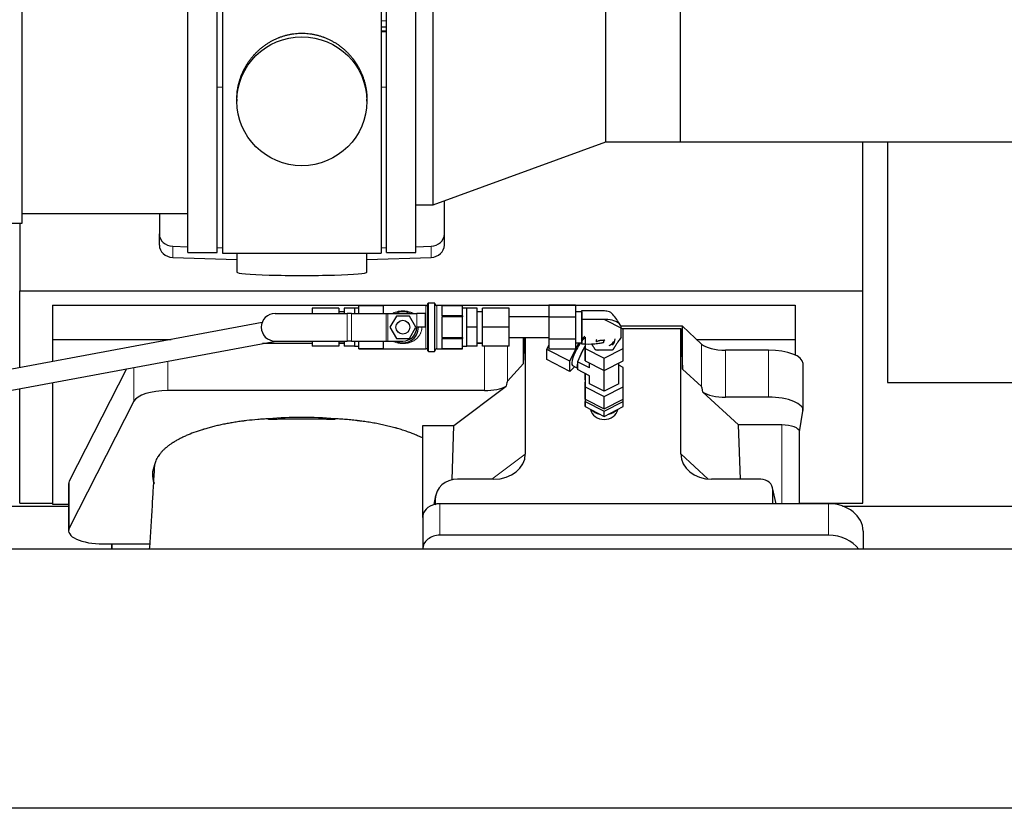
# Model space of a CAD drawing. Header units: inches. Extents: x 0 to 29700, y -16 to 21000.
# Tile 74 of 256: x 5998 to 6568, y 10035 to 10491. Entities that reach past the tile are written whole.
import ezdxf

# ---------------------------------------------------------------- set-up
doc = ezdxf.new("R2010")
doc.units = ezdxf.units.IN
doc.layers.add('1', color=7, linetype='Continuous', true_color=0xffffff)

msp = doc.modelspace()

# ---------------------------------------------------------------- linework, layer by layer
at = {"layer": '1', "color": 2, "linetype": 'Continuous', "lineweight": 25}
for p, q in [((6094.901, 10356.599), (6094.901, 10560.599)), ((6111.901, 10356.599), (6111.901, 10560.599)), ((6114.901, 10561.029), (6114.901, 10356.169)), ((6206.901, 10561.029), (6206.901, 10356.169)), ((6209.901, 10356.595), (6209.901, 10560.595)), ((6226.901, 10356.595), (6226.901, 10560.595)), ((5998.901, 10373.449), (5998.901, 10543.749)), ((6236.901, 10384.198), (6236.901, 10532.992)), ((6336.901, 10420.595), (6336.901, 10496.595)), ((6379.851, 10496.582), (6379.851, 10420.607)), ((6379.901, 10496.631), (6379.901, 10420.559)), ((6209.904, 10486.99), (6206.902, 10486.99)), ((6206.903, 10484.486), (6209.904, 10484.486)), ((6114.902, 10452.203), (6111.902, 10452.11)), ((6209.9, 10452.11), (6206.901, 10452.203)), ((6123.262, 10445.249), (6123.262, 10444.111)), ((6198.541, 10444.111), (6198.541, 10445.248)), ((6236.901, 10384.198), (6336.901, 10420.595)), ((6336.901, 10420.595), (6379.864, 10420.595)), ((6379.901, 10420.559), (6674.901, 10420.559)), ((6485.561, 10334.246), (6485.561, 10420.563)), ((6499.901, 10420.561), (6499.901, 10281.172)), ((6243.401, 10367.239), (6243.401, 10386.564)), ((6226.901, 10384.198), (6236.901, 10384.198)), ((5998.901, 10379.099), (6094.901, 10379.099)), ((6078.401, 10379.1), (6078.401, 10367.239)), ((5980.401, 10373.449), (5998.901, 10373.449)), ((5997.561, 10373.452), (5997.561, 10334.246)), ((6078.401, 10360.774), (6078.401, 10367.239)), ((6243.401, 10360.774), (6243.401, 10367.239)), ((6086.122, 10360.147), (6094.902, 10359.875)), ((6111.902, 10359.348), (6114.902, 10359.255)), ((6206.901, 10359.255), (6209.9, 10359.348)), ((6226.901, 10359.875), (6235.681, 10360.147)), ((6086.122, 10353.682), (6123.238, 10352.533)), ((6094.901, 10356.599), (6111.901, 10356.599)), ((6114.901, 10356.169), (6162.424, 10356.169)), ((6123.237, 10356.169), (6123.237, 10345.106)), ((6162.424, 10356.169), (6206.901, 10356.169)), ((6198.564, 10352.533), (6235.681, 10353.682)), ((6198.565, 10345.106), (6198.565, 10356.169)), ((6209.901, 10356.595), (6226.901, 10356.595)), ((5997.561, 10289.781), (5997.561, 10334.246)), ((5997.561, 10334.246), (6485.561, 10334.246)), ((6485.561, 10211.421), (6485.561, 10334.246)), ((6016.561, 10325.934), (6016.561, 10306.132)), ((6016.561, 10325.934), (6233.369, 10325.934)), ((6166.901, 10324.229), (6166.901, 10321.229)), ((6182.401, 10324.229), (6166.901, 10324.229)), ((6182.401, 10324.229), (6182.401, 10321.229)), ((6185.401, 10324.229), (6185.401, 10321.229)), ((6191.301, 10324.229), (6185.401, 10324.229)), ((6193.901, 10324.229), (6191.301, 10324.229)), ((6191.301, 10324.229), (6191.301, 10321.229)), ((6193.901, 10325.729), (6193.901, 10325.724)), ((6232.701, 10325.729), (6193.901, 10325.729)), ((6193.901, 10325.724), (6207.901, 10325.724)), ((6193.901, 10322.755), (6193.901, 10325.724)), ((6193.901, 10321.229), (6193.901, 10322.755)), ((6207.901, 10325.724), (6207.901, 10321.229)), ((6233.901, 10313.229), (6233.901, 10326.929)), ((6237.601, 10327.229), (6234.201, 10327.229)), ((6237.901, 10313.229), (6237.901, 10326.929)), ((6238.428, 10325.934), (6446.561, 10325.934)), ((6253.901, 10325.729), (6239.101, 10325.729)), ((6241.901, 10325.724), (6241.901, 10319.787)), ((6241.901, 10325.724), (6253.901, 10325.724)), ((6253.901, 10325.729), (6253.901, 10325.724)), ((6253.901, 10322.755), (6253.901, 10325.724)), ((6256.501, 10324.229), (6253.901, 10324.229)), ((6253.901, 10319.787), (6253.901, 10322.755)), ((6262.401, 10324.229), (6256.501, 10324.229)), ((6256.501, 10318.729), (6256.501, 10324.229)), ((6262.401, 10313.229), (6262.401, 10324.229)), ((6265.401, 10313.229), (6265.401, 10324.229)), ((6280.901, 10324.229), (6265.401, 10324.229)), ((6280.901, 10313.229), (6280.901, 10324.229)), ((6303.901, 10325.919), (6303.901, 10319.094)), ((6319.401, 10325.919), (6303.901, 10325.919)), ((6319.401, 10325.919), (6319.401, 10319.094)), ((6446.561, 10325.934), (6446.561, 10306.132)), ((6145.401, 10321.229), (6187.215, 10321.229)), ((6185.401, 10322.229), (6182.401, 10322.229)), ((6189.715, 10321.229), (6187.215, 10321.229)), ((6189.715, 10321.229), (6209.741, 10321.229)), ((6209.741, 10321.229), (6210.741, 10321.229)), ((6210.741, 10321.229), (6227.401, 10321.229)), ((6215.649, 10319.729), (6211.896, 10313.229)), ((6223.154, 10319.729), (6215.649, 10319.729)), ((6226.907, 10313.229), (6223.154, 10319.729)), ((6232.401, 10321.229), (6227.401, 10321.229)), ((6232.401, 10313.229), (6232.401, 10321.229)), ((6253.901, 10319.787), (6241.901, 10319.787)), ((6241.901, 10319.166), (6241.901, 10307.292)), ((6253.901, 10319.166), (6241.901, 10319.166)), ((6253.901, 10319.787), (6253.901, 10319.166)), ((6253.901, 10313.229), (6253.901, 10319.166)), ((6256.501, 10313.229), (6256.501, 10318.729)), ((6265.401, 10322.229), (6262.401, 10322.229)), ((6303.901, 10319.229), (6280.901, 10319.229)), ((6303.901, 10319.094), (6303.901, 10306.404)), ((6319.401, 10319.094), (6303.901, 10319.094)), ((6322.901, 10322.229), (6319.401, 10322.229)), ((6319.401, 10319.094), (6319.401, 10306.404)), ((6322.901, 10322.229), (6322.901, 10313.229)), ((6346.898, 10312.172), (6335.895, 10317.8)), ((6137.871, 10315.937), (5843.672, 10261.094)), ((6211.896, 10313.229), (6215.649, 10306.729)), ((6223.154, 10306.729), (6226.907, 10313.229)), ((6232.401, 10313.229), (6227.401, 10313.229)), ((6233.901, 10299.529), (6233.901, 10313.229)), ((6237.901, 10299.529), (6237.901, 10313.229)), ((6253.901, 10307.292), (6253.901, 10313.229)), ((6256.501, 10307.729), (6256.501, 10313.229)), ((6262.401, 10313.229), (6256.501, 10313.229)), ((6262.401, 10302.229), (6262.401, 10313.229)), ((6265.401, 10302.229), (6265.401, 10313.229)), ((6280.901, 10313.229), (6265.401, 10313.229)), ((6280.901, 10302.229), (6280.901, 10313.229)), ((6322.901, 10313.229), (6322.901, 10304.229)), ((6381.228, 10313.761), (6345.423, 10313.761)), ((6346.339, 10312.458), (6380.308, 10312.458)), ((6346.905, 10300.906), (6346.898, 10312.172)), ((6380.308, 10312.458), (6381.228, 10288.999)), ((6380.308, 10239.864), (6380.308, 10312.458)), ((6381.228, 10288.999), (6381.228, 10313.761)), ((6392.338, 10303.496), (6381.228, 10313.761)), ((6016.561, 10306.132), (6085.274, 10306.132)), ((6016.561, 10306.132), (6016.561, 10293.323)), ((6215.649, 10306.729), (6223.154, 10306.729)), ((6241.901, 10307.292), (6253.901, 10307.292)), ((6241.901, 10306.671), (6241.901, 10300.734)), ((6241.901, 10306.671), (6253.901, 10306.671)), ((6253.901, 10307.292), (6253.901, 10306.671)), ((6253.901, 10303.703), (6253.901, 10306.671)), ((6256.501, 10302.229), (6256.501, 10307.729)), ((6280.901, 10307.229), (6303.901, 10307.229)), ((6289.292, 10292.136), (6289.292, 10307.229)), ((6289.292, 10292.136), (6290.02, 10307.229)), ((6290.272, 10307.229), (6290.272, 10239.769)), ((6303.901, 10306.404), (6303.901, 10300.539)), ((6319.401, 10306.404), (6303.901, 10306.404)), ((6319.401, 10306.404), (6319.401, 10300.539)), ((6322.901, 10306.234), (6324.628, 10307.968)), ((6324.901, 10307.42), (6324.903, 10303.71)), ((6389.479, 10306.132), (6446.561, 10306.132)), ((6446.561, 10306.132), (6446.561, 10297.12)), ((5845.871, 10249.298), (6145.908, 10305.229)), ((6166.904, 10303.783), (6138.152, 10303.783)), ((6145.401, 10305.229), (6187.215, 10305.229)), ((6166.901, 10305.229), (6166.901, 10302.229)), ((6182.401, 10302.229), (6166.901, 10302.229)), ((6185.4, 10303.783), (6182.4, 10303.783)), ((6182.401, 10305.229), (6182.401, 10302.229)), ((6182.401, 10304.229), (6185.401, 10304.229)), ((6185.401, 10305.229), (6185.401, 10302.229)), ((6191.301, 10302.229), (6185.401, 10302.229)), ((6189.715, 10305.229), (6187.215, 10305.229)), ((6189.715, 10305.229), (6209.741, 10305.229)), ((6191.301, 10305.229), (6191.301, 10302.229)), ((6191.301, 10302.229), (6193.901, 10302.229)), ((6193.901, 10303.703), (6193.901, 10305.229)), ((6193.901, 10300.734), (6193.901, 10303.703)), ((6207.901, 10300.734), (6193.901, 10300.734)), ((6193.901, 10300.734), (6193.901, 10300.729)), ((6193.901, 10300.729), (6232.701, 10300.729)), ((6207.901, 10305.229), (6207.901, 10300.734)), ((6209.741, 10305.229), (6210.741, 10305.229)), ((6210.741, 10305.229), (6219.401, 10305.229)), ((6239.101, 10300.729), (6253.901, 10300.729)), ((6253.901, 10300.734), (6241.901, 10300.734)), ((6253.901, 10300.734), (6253.901, 10303.703)), ((6253.901, 10302.229), (6256.501, 10302.229)), ((6253.901, 10300.734), (6253.901, 10300.729)), ((6262.401, 10302.229), (6256.501, 10302.229)), ((6265.399, 10303.783), (6262.399, 10303.783)), ((6262.401, 10304.229), (6265.401, 10304.229)), ((6280.901, 10302.229), (6265.401, 10302.229)), ((6302.685, 10300.417), (6303.901, 10302.937)), ((6302.685, 10294.552), (6302.685, 10300.417)), ((6316.113, 10293.549), (6302.685, 10300.417)), ((6319.401, 10300.539), (6303.901, 10300.539)), ((6316.113, 10293.549), (6321.267, 10304.229)), ((6319.401, 10304.229), (6322.901, 10304.229)), ((6323.796, 10300.303), (6321.237, 10295)), ((6324.64, 10302.05), (6323.796, 10300.303)), ((6324.9, 10302.311), (6324.64, 10302.05)), ((6324.9, 10301.917), (6324.64, 10302.05)), ((6324.898, 10305.005), (6324.899, 10303.688)), ((6324.899, 10303.564), (6324.905, 10293.738)), ((6324.903, 10303.646), (6324.905, 10300.895)), ((6324.905, 10300.895), (6335.908, 10295.267)), ((6324.905, 10293.738), (6324.905, 10300.895)), ((6335.908, 10295.267), (6346.905, 10300.906)), ((6346.905, 10293.748), (6346.905, 10300.906)), ((6431.03, 10299.952), (6406.196, 10299.952)), ((6234.201, 10299.229), (6237.601, 10299.229)), ((6316.113, 10287.684), (6302.685, 10294.552)), ((6321.237, 10295), (6320.393, 10293.253)), ((6335.908, 10288.11), (6335.908, 10295.267)), ((6059.307, 10289.084), (6026.246, 10224.105)), ((6279.974, 10281.991), (6289.292, 10292.136)), ((6316.113, 10287.684), (6316.113, 10293.549)), ((6318.808, 10290.392), (6316.113, 10287.684)), ((6317.509, 10291.056), (6320.393, 10289.581)), ((6327.404, 10289.667), (6320.393, 10293.253)), ((6320.393, 10293.253), (6320.393, 10292.352)), ((6320.393, 10292.352), (6320.393, 10289.621)), ((6320.393, 10289.621), (6320.393, 10288.721)), ((6327.404, 10285.135), (6320.393, 10288.721)), ((6324.905, 10293.738), (6335.908, 10288.11)), ((6327.404, 10289.667), (6327.403, 10292.461)), ((6327.404, 10289.667), (6327.404, 10292.46)), ((6335.908, 10288.11), (6346.905, 10293.748)), ((6344.404, 10280.483), (6344.404, 10292.466)), ((6346.898, 10290.008), (6344.404, 10291.284)), ((6346.905, 10278.742), (6346.898, 10290.008)), ((6381.228, 10288.999), (6392.338, 10278.832)), ((6451.03, 10265.044), (6451.03, 10292.299)), ((6324.898, 10282.841), (6324.898, 10286.417)), ((6324.898, 10282.841), (6324.905, 10271.574)), ((6324.9, 10286.415), (6324.905, 10278.731)), ((6327.404, 10280.475), (6327.401, 10285.136)), ((6327.404, 10280.475), (6327.404, 10285.135)), ((6335.907, 10276.126), (6335.907, 10288.111)), ((5997.561, 10211.421), (5997.561, 10277.574)), ((6016.561, 10281.116), (6016.561, 10210.864)), ((6248.885, 10256.365), (6279.138, 10279.085)), ((6324.899, 10281.456), (6324.898, 10281.455)), ((6324.898, 10281.455), (6324.905, 10270.189)), ((6324.898, 10278.5), (6324.898, 10281.455)), ((6324.898, 10278.5), (6324.905, 10267.234)), ((6324.905, 10278.731), (6335.908, 10273.103)), ((6324.905, 10271.574), (6324.905, 10278.731)), ((6335.907, 10276.126), (6327.404, 10280.475)), ((6344.404, 10280.483), (6335.907, 10276.126)), ((6335.908, 10273.103), (6346.905, 10278.742)), ((6346.905, 10271.585), (6346.905, 10278.742)), ((6499.901, 10281.172), (6618.78, 10281.172)), ((6266.657, 10276.528), (6083.266, 10276.528)), ((6324.905, 10271.574), (6335.908, 10265.946)), ((6335.908, 10265.946), (6335.908, 10273.103)), ((6335.908, 10265.946), (6346.905, 10271.585)), ((6346.905, 10270.199), (6346.904, 10271.584)), ((6393.067, 10275.662), (6413.617, 10256.683)), ((6431.03, 10272.698), (6406.196, 10272.698)), ((6063.635, 10270.337), (6026.246, 10196.851)), ((6324.905, 10270.189), (6335.908, 10264.561)), ((6324.905, 10267.234), (6324.905, 10270.189)), ((6324.905, 10267.234), (6335.908, 10261.606)), ((6335.908, 10264.561), (6346.905, 10270.199)), ((6335.908, 10261.606), (6346.905, 10267.244)), ((6346.905, 10267.244), (6346.905, 10270.199)), ((6335.908, 10261.606), (6335.908, 10264.561)), ((6448.915, 10252.646), (6450.986, 10264.535)), ((6230.848, 10203.102), (6230.848, 10256.365)), ((6230.848, 10256.365), (6248.885, 10256.365)), ((6247.964, 10224.897), (6248.885, 10256.365)), ((6414.851, 10225.234), (6413.617, 10256.683)), ((6438.707, 10256.683), (6413.617, 10256.683)), ((6448.915, 10211.035), (6448.915, 10252.776)), ((6025.877, 10222.642), (6025.877, 10195.388)), ((6271.935, 10225.233), (6251.084, 10225.233)), ((6426.564, 10225.233), (6398.103, 10225.233)), ((6435.504, 10211.037), (6433.399, 10220.279)), ((6238.343, 10215.805), (6237.258, 10210.508)), ((6433.537, 10211.037), (6433.537, 10219.048)), ((5913.942, 10209.681), (6025.876, 10209.681)), ((5997.561, 10211.421), (6016.561, 10211.421)), ((6016.561, 10210.864), (6025.88, 10210.864)), ((6238.133, 10213.737), (6238.133, 10210.441)), ((6465.848, 10211.037), (6240.848, 10211.037)), ((6448.915, 10211.421), (6485.561, 10211.421)), ((6473.942, 10209.681), (6610.898, 10209.681)), ((6230.848, 10203.103), (6230.848, 10184.842)), ((6465.848, 10192.776), (6240.848, 10192.776)), ((6485.848, 10195.169), (6485.848, 10184.64)), ((6045.877, 10187.734), (6050.898, 10187.734)), ((6050.898, 10184.639), (6050.898, 10187.734)), ((6050.898, 10187.734), (6050.898, 10184.639)), ((6050.898, 10187.734), (6072.773, 10187.734)), ((6660.401, 10184.64), (3300.946, 10184.64)), ((6230.848, 10184.842), (6230.848, 10184.639)), ((6660.401, 10034.641), (3300.946, 10034.641))]:
    msp.add_line(p, q, dxfattribs=at)
at = {"layer": '1', "color": 110, "linetype": 'Continuous', "lineweight": 13}
for p, q in [((6209.903, 10490.627), (6206.902, 10490.627)), ((6206.903, 10484.875), (6209.904, 10484.875)), ((6086.122, 10353.682), (6086.122, 10360.147)), ((6235.681, 10353.682), (6235.681, 10360.147)), ((6232.701, 10313.229), (6232.701, 10325.729)), ((6234.201, 10313.229), (6234.201, 10327.229)), ((6237.601, 10313.229), (6237.601, 10327.229)), ((6239.101, 10313.229), (6239.101, 10325.729)), ((6187.215, 10305.229), (6187.215, 10321.229)), ((6189.715, 10305.229), (6189.715, 10321.229)), ((6209.741, 10305.229), (6209.741, 10321.229)), ((6210.741, 10305.229), (6210.741, 10321.229)), ((6227.401, 10313.229), (6227.401, 10321.229)), ((6232.701, 10300.729), (6232.701, 10313.229)), ((6234.201, 10299.229), (6234.201, 10313.229)), ((6237.601, 10299.229), (6237.601, 10313.229)), ((6239.101, 10300.729), (6239.101, 10313.229)), ((6266.657, 10276.528), (6266.657, 10302.229)), ((6279.974, 10281.991), (6279.974, 10302.229)), ((6392.338, 10278.832), (6392.338, 10303.496)), ((6406.196, 10272.698), (6406.196, 10299.952)), ((6431.03, 10272.698), (6431.03, 10299.952)), ((6063.635, 10270.337), (6063.635, 10289.892)), ((6083.266, 10276.528), (6083.266, 10293.551)), ((6438.707, 10256.683), (6438.707, 10211.037)), ((6270.917, 10225.234), (6290.272, 10239.769)), ((6380.308, 10239.864), (6396.046, 10225.328)), ((6026.246, 10196.851), (6026.246, 10224.105)), ((6435.362, 10211.037), (6433.537, 10219.048)), ((6238.133, 10213.737), (6237.485, 10210.575)), ((6240.848, 10211.037), (6240.848, 10192.776)), ((6465.848, 10211.037), (6465.848, 10192.776))]:
    msp.add_line(p, q, dxfattribs=at)
at = {"layer": '1', "color": 2, "linetype": 'Continuous', "lineweight": 25}
msp.add_circle((6219.401, 10313.229), 4, dxfattribs=at)
for centre, radius, start, end in [((6232.701, 10326.929), 1.2, 270, 0), ((6234.201, 10326.929), 0.3, 90, 180), ((6237.601, 10326.929), 0.3, 0, 90), ((6239.101, 10326.929), 1.2, 180, 270), ((6145.401, 10313.229), 8, 90, 270), ((6219.401, 10313.229), 9, 62.73396, 117.26604), ((6219.401, 10313.229), 9, 242.73396, 360), ((6219.401, 10313.229), 8, 270, 360), ((6232.701, 10299.529), 1.2, 0, 90), ((6239.101, 10299.529), 1.2, 90, 180), ((6234.201, 10299.529), 0.3, 180, 270), ((6237.601, 10299.529), 0.3, 270, 0)]:
    msp.add_arc(centre, radius, start, end, dxfattribs=at)
msp.add_ellipse((6160.901, 10444.111), major_axis=(-37.64, 0), ratio=0.9914449, dxfattribs=at)
for centre, major_axis, ratio, start_param, end_param in [((6086.401, 10367.239), (-8, 0), 0.8870108, 0, 1.5358897), ((6235.401, 10367.239), (-8, 0), 0.8870108, 1.6057029, 3.1415927), ((6086.401, 10360.774), (-8, 0), 0.8870108, 0, 1.5358897), ((6235.401, 10360.774), (-8, 0), 0.8870108, 1.6057029, 3.1415927), ((6160.901, 10345.106), (-37.664, 0), 0.0504434, 0, 3.1415927), ((6321.608, 10299.069), (-4.098, -8.013), 0.230662, 3.4677503, 3.9969123), ((6335.901, 10306.534), (6.3, 0), 0.8870108, 5.576327, 6.2831853), ((6321.608, 10299.069), (-4.098, -8.013), 0.230662, 4.1359277, 6.2831081), ((6324.64, 10297.518), (-4.098, -8.013), 0.230662, 4.4774376, 5.1472299), ((6335.901, 10307.573), (6.3, 0), 0.8870108, 5.1858859, 5.7869118), ((6406.196, 10305.693), (-15, 0), 0.3826834, 0.392691, 1.5707963), ((6431.03, 10292.299), (20, 0), 0.3826834, 0.0000123, 1.5707963), ((6324.64, 10297.518), (-4.098, -8.013), 0.230662, 5.5246352, 6.1944275), ((6266.657, 10282.268), (-15, 0), 0.3826834, 1.5707963, 2.5536377), ((6266.657, 9935.758), (-13.469, -346.314), 0.0190642, 3.1640389, 3.2737854), ((6406.196, 9867.224), (13.933, -411.641), 0.0134983, 3.0163009, 3.1283751), ((6083.266, 10268.875), (20, 0), 0.3826834, 1.5707963, 2.9492947), ((6406.196, 10278.438), (-15, 0), 0.3826834, 0.5047652, 1.5707963), ((6431.03, 10265.044), (20, 0), 0.3826834, 6.216629, 7.8539816), ((6160.898, 10227.916), (86.5, 0), 0.3826834, 1.3483772, 1.7943795), ((6335.901, 10266.884), (8, 0), 0.8870108, 3.3182091, 4.712389), ((6335.901, 10271.971), (10.5, 0), 0.8870108, 3.919235, 4.4592944), ((6335.901, 10266.884), (8, 0), 0.8870108, 4.712389, 6.1070598), ((6335.901, 10271.971), (10.5, 0), 0.8870108, 4.9667598, 5.5064265), ((6438.707, 10252.776), (10.208, 0), 0.3826834, 0.0000123, 1.5707963), ((6271.177, 10240.37), (19.053, -1.602), 0.7899984, 4.8184069, 6.3495024), ((6398.719, 10240.37), (-18.368, -1.548), 0.8197595, 6.2141926, 7.7515118), ((6160.898, 10227.916), (86.5, 0), 0.3826834, 2.9725041, 3.2916257), ((6045.877, 10222.642), (20, 0), 0.3826834, 2.9492947, 3.1416097), ((6251.173, 10213.658), (13.036, -0.373), 0.8874794, 1.60301, 3.1669686), ((6426.511, 10219.001), (-7.024, -0.222), 0.8867966, 3.1136042, 4.6768038), ((6240.848, 10203.103), (10, 0), 0.7933958, 1.8474697, 3.1415927), ((6240.848, 10190.244), (0, -20.985), 0.4765235, 3.3133452, 3.4165375), ((6240.848, 10203.103), (10, 0), 0.7933958, 1.5707963, 1.7425489), ((6465.848, 10195.169), (20, 0), 0.7933958, 0, 1.5707963), ((6045.877, 10195.388), (20, 0), 0.3826834, 2.9492947, 4.712389), ((6240.848, 10184.842), (10, 0), 0.7933958, 1.5707963, 3.1415927), ((6465.848, 10176.908), (20, 0), 0.7933958, 0.5089626, 1.5707963)]:
    msp.add_ellipse(centre, major_axis=major_axis, ratio=ratio, start_param=start_param, end_param=end_param, dxfattribs=at)
for points, degree, knots in [([(6123.262, 10445.201), (6123.262, 10445.213), (6123.261, 10445.841), (6123.293, 10447.082), (6123.43, 10448.922), (6123.659, 10450.76), (6123.873, 10451.983), (6124.056, 10452.9), (6124.137, 10453.282), (6124.225, 10453.663), (6124.26, 10453.816), (6124.278, 10453.892), (6124.333, 10454.121), (6124.519, 10454.881), (6124.895, 10456.233), (6125.481, 10458.001), (6126.149, 10459.735), (6126.899, 10461.436), (6127.732, 10463.103), (6128.342, 10464.192), (6128.741, 10464.865), (6128.822, 10465), (6128.984, 10465.267), (6129.231, 10465.666), (6129.483, 10466.059), (6129.997, 10466.839), (6130.705, 10467.858), (6131.833, 10469.329), (6133.027, 10470.743), (6134.289, 10472.1), (6135.174, 10472.966), (6135.856, 10473.601), (6136.201, 10473.915), (6136.552, 10474.223), (6136.788, 10474.428), (6136.907, 10474.529), (6137.501, 10475.032), (6138.468, 10475.809), (6139.966, 10476.899), (6141.51, 10477.912), (6143.1, 10478.848), (6144.739, 10479.706), (6145.863, 10480.226), (6146.719, 10480.596), (6147.149, 10480.776), (6147.585, 10480.949), (6147.804, 10481.034), (6147.877, 10481.062), (6148.023, 10481.117), (6148.68, 10481.365), (6149.93, 10481.796), (6151.712, 10482.312), (6153.513, 10482.735), (6155.331, 10483.066), (6157.168, 10483.305), (6158.405, 10483.402), (6159.338, 10483.45), (6159.805, 10483.468), (6160.352, 10483.479), (6160.588, 10483.481), (6160.744, 10483.482), (6160.823, 10483.483), (6160.901, 10483.483)], 3, [0, 0, 0, 0, 0.0006246, 0.0318551, 0.0630856, 0.0943161, 0.1255465, 0.1255465, 0.1411618, 0.1450656, 0.1450656, 0.1489694, 0.1489694, 0.156777, 0.1880075, 0.219238, 0.2504685, 0.2816989, 0.3129294, 0.3441599, 0.3441599, 0.3519675, 0.3519675, 0.3597751, 0.3753904, 0.3753904, 0.4066209, 0.4378513, 0.4690818, 0.5003123, 0.5315428, 0.5315428, 0.547158, 0.5549656, 0.5549656, 0.5627733, 0.5627733, 0.5940037, 0.6252342, 0.6564647, 0.6876952, 0.7189257, 0.7501562, 0.7501562, 0.7657714, 0.773579, 0.773579, 0.7774828, 0.7774828, 0.7813866, 0.8126171, 0.8438476, 0.8750781, 0.9063086, 0.937539, 0.9687695, 0.9687695, 0.9843848, 0.9921924, 0.9960962, 0.9960962, 1, 1, 1, 1]), ([(6160.901, 10483.483), (6161.529, 10483.483), (6162.778, 10483.45), (6164.635, 10483.305), (6166.475, 10483.066), (6168.298, 10482.734), (6170.105, 10482.308), (6171.298, 10481.962), (6172.189, 10481.679), (6172.485, 10481.581), (6172.854, 10481.453), (6172.928, 10481.428), (6173.076, 10481.376), (6173.296, 10481.297), (6174.102, 10481.001), (6175.397, 10480.478), (6177.079, 10479.699), (6178.716, 10478.84), (6180.31, 10477.901), (6181.859, 10476.884), (6182.863, 10476.152), (6183.481, 10475.678), (6183.604, 10475.582), (6183.849, 10475.39), (6184.214, 10475.099), (6184.573, 10474.802), (6185.283, 10474.201), (6186.207, 10473.379), (6187.528, 10472.085), (6188.786, 10470.731), (6189.98, 10469.316), (6190.734, 10468.332), (6191.283, 10467.579), (6191.554, 10467.198), (6191.818, 10466.812), (6191.993, 10466.553), (6192.08, 10466.423), (6192.509, 10465.77), (6193.169, 10464.713), (6194.078, 10463.09), (6194.906, 10461.431), (6195.653, 10459.736), (6196.321, 10458.005), (6196.711, 10456.827), (6196.983, 10455.933), (6197.114, 10455.484), (6197.257, 10454.956), (6197.317, 10454.729), (6197.356, 10454.577), (6197.375, 10454.501), (6197.547, 10453.817), (6197.822, 10452.6), (6198.142, 10450.77), (6198.371, 10448.936), (6198.509, 10447.098), (6198.541, 10445.85), (6198.541, 10445.215), (6198.541, 10445.195)], 3, [0, 0, 0, 0, 0.0312188, 0.0624376, 0.0936563, 0.1248751, 0.1560939, 0.1873127, 0.1873127, 0.2029221, 0.2029221, 0.2068244, 0.2068244, 0.2107268, 0.2185315, 0.2497502, 0.280969, 0.3121878, 0.3434066, 0.3746254, 0.4058442, 0.4058442, 0.4136489, 0.4136489, 0.4214535, 0.4370629, 0.4370629, 0.4682817, 0.4995005, 0.5307193, 0.5619381, 0.5931568, 0.5931568, 0.6087662, 0.6165709, 0.6165709, 0.6243756, 0.6243756, 0.6555944, 0.6868132, 0.718032, 0.7492507, 0.7804695, 0.8116883, 0.8116883, 0.8272977, 0.8351024, 0.8390047, 0.8390047, 0.8429071, 0.8429071, 0.8741259, 0.9053447, 0.9365634, 0.9677822, 0.999001, 1, 1, 1, 1]), ([(6322.901, 10317.761), (6322.901, 10321.698), (6322.901, 10321.716), (6322.901, 10322.69), (6322.901, 10322.705), (6322.901, 10322.903), (6322.901, 10322.992), (6322.901, 10323.014)], 2, [0, 0, 0, 0.7529412, 0.7529412, 0.9411765, 0.9411765, 0.9882353, 1, 1, 1]), ([(6345.271, 10314.578), (6343.964, 10316.699), (6342.268, 10318.952), (6340.386, 10321.187), (6340.033, 10321.546), (6339.622, 10321.895), (6338.852, 10322.197), (6337.108, 10322.684), (6331.617, 10322.664), (6326.803, 10322.892), (6322.901, 10322.761)], 3, [0, 0, 0, 0, 0.2958986, 0.3311163, 0.3435118, 0.35299, 0.3909954, 0.4517129, 0.561441, 1, 1, 1, 1]), ([(6345.716, 10307.573), (6345.716, 10308.355), (6345.716, 10309.92), (6345.721, 10311.68), (6345.712, 10312.854), (6345.74, 10313.637), (6345.219, 10314.997), (6342.877, 10316.706), (6339.395, 10317.559), (6337.091, 10317.735), (6336.245, 10317.762), (6334.974, 10317.76), (6332.221, 10317.762), (6327.985, 10317.761), (6324.596, 10317.761), (6322.901, 10317.761)], 3, [0, 0, 0, 0, 0.125, 0.25, 0.28125, 0.3125, 0.375, 0.5, 0.625, 0.65625, 0.671875, 0.6875, 0.75, 0.875, 1, 1, 1, 1]), ([(6322.901, 10303.697), (6322.901, 10303.547), (6322.901, 10303.466), (6322.901, 10303.423), (6322.901, 10303.438), (6322.901, 10303.493), (6322.901, 10303.684), (6322.901, 10303.99), (6322.901, 10304.011), (6322.901, 10307.369), (6322.901, 10307.389), (6322.901, 10307.689), (6322.901, 10307.89), (6322.901, 10307.938), (6322.901, 10307.96), (6322.901, 10308.029), (6322.901, 10308.204), (6322.901, 10308.568), (6322.901, 10308.596), (6322.901, 10310.407), (6322.901, 10314.084), (6322.901, 10317.761)], 2, [0, 0, 0, 0.0194066, 0.0251078, 0.0279583, 0.0308089, 0.0422111, 0.0878201, 0.0878201, 0.2702561, 0.4526921, 0.4526921, 0.4983011, 0.5097033, 0.5125539, 0.5154044, 0.5211056, 0.5439101, 0.5439101, 0.635128, 0.635128, 1, 1, 1]), ([(6322.901, 10303.697), (6325.502, 10303.46), (6329.086, 10303.434), (6333.02, 10303.939), (6334.601, 10304.201), (6335.287, 10304.368), (6335.61, 10304.456), (6335.739, 10304.532), (6335.804, 10304.613), (6335.714, 10304.735), (6335.728, 10304.934), (6335.818, 10305.248), (6336.015, 10305.576), (6336.235, 10305.825), (6336.342, 10305.907), (6336.376, 10305.927), (6336.387, 10305.931), (6336.391, 10305.932), (6336.392, 10305.932), (6336.393, 10305.932), (6336.393, 10305.932), (6336.394, 10305.932), (6336.394, 10305.932), (6336.395, 10305.932), (6336.395, 10305.931), (6336.395, 10305.93), (6336.391, 10305.925), (6336.367, 10305.905), (6336.239, 10305.834), (6335.908, 10305.715), (6334.966, 10305.528), (6333.894, 10305.535), (6332.912, 10305.385), (6332.401, 10305.212), (6331.976, 10305.03), (6331.715, 10304.894), (6331.6, 10304.823), (6331.563, 10304.798), (6331.545, 10304.788), (6331.534, 10304.791), (6331.533, 10304.808), (6331.526, 10304.827), (6331.514, 10304.852), (6331.381, 10305.138), (6331.338, 10305.59), (6331.524, 10305.94), (6331.642, 10306.081)], 3, [0, 0, 0, 0, 0.2955081, 0.4157716, 0.4664479, 0.4877548, 0.5053416, 0.508649, 0.5115552, 0.5264013, 0.5385004, 0.561367, 0.605261, 0.6232915, 0.6279266, 0.6291466, 0.6294863, 0.6295922, 0.6296311, 0.6296625, 0.6296764, 0.6296897, 0.6297032, 0.6297173, 0.6297495, 0.6297896, 0.6300487, 0.6311039, 0.6354362, 0.6529553, 0.678829, 0.7517678, 0.7734741, 0.7963969, 0.8236622, 0.8390741, 0.8431842, 0.8452583, 0.8462372, 0.8467107, 0.8483336, 0.8496209, 0.8518716, 0.8559257, 0.9381865, 1, 1, 1, 1]), ([(6345.716, 10307.573), (6342.037, 10301.92), (6342.036, 10301.918), (6341.129, 10300.526), (6341.116, 10300.504), (6340.936, 10300.223), (6340.843, 10300.091), (6340.814, 10300.035), (6340.774, 10300.032), (6340.663, 10300.035), (6340.502, 10300.033), (6340.238, 10300.03), (6339.582, 10300.033), (6339.536, 10300.033), (6332.265, 10300.033), (6332.221, 10300.033), (6331.565, 10300.03), (6331.301, 10300.033), (6331.14, 10300.035), (6331.03, 10300.032), (6330.988, 10300.035), (6330.96, 10300.091), (6330.867, 10300.223), (6330.687, 10300.504), (6330.675, 10300.523), (6329.143, 10302.876), (6328.626, 10303.672)], 2, [0, 0, 0, 0.315501, 0.315501, 0.3943762, 0.3943762, 0.414095, 0.4190247, 0.4214896, 0.4239544, 0.4338138, 0.4338138, 0.4732514, 0.4732514, 0.6310019, 0.7887524, 0.7887524, 0.82819, 0.82819, 0.8380494, 0.8405143, 0.8429791, 0.8479088, 0.8676276, 0.8676276, 0.9465029, 1, 1, 1]), ([(6141.719, 10260.194), (6140.646, 10260.143), (6139.577, 10260.083), (6137.447, 10259.945), (6136.386, 10259.868), (6133.215, 10259.609), (6131.116, 10259.401), (6128.513, 10259.096), (6127.993, 10259.033), (6127.215, 10258.935), (6126.827, 10258.885), (6126.309, 10258.817), (6126.051, 10258.782), (6124.89, 10258.625), (6123.869, 10258.478), (6121.851, 10258.167), (6120.853, 10258.003), (6118.88, 10257.661), (6117.905, 10257.482), (6115.977, 10257.108), (6115.024, 10256.913), (6113.142, 10256.508), (6111.281, 10256.087), (6108.558, 10255.41), (6106.787, 10254.927), (6105.476, 10254.553), (6105.041, 10254.426), (6104.502, 10254.265), (6104.394, 10254.233), (6104.18, 10254.168), (6104.072, 10254.136), (6103.751, 10254.038), (6103.538, 10253.972), (6102.479, 10253.642), (6101.65, 10253.372), (6099.215, 10252.543), (6097.663, 10251.966), (6095.437, 10251.065), (6093.987, 10250.452), (6091.915, 10249.499), (6090.602, 10248.839), (6089.323, 10248.168), (6088.701, 10247.827), (6087.795, 10247.305), (6087.498, 10247.13), (6087.132, 10246.909), (6087.059, 10246.864), (6086.914, 10246.775), (6086.697, 10246.642), (6086.483, 10246.508), (6085.779, 10246.061), (6084.695, 10245.339), (6083.2, 10244.234), (6081.832, 10243.11), (6081.005, 10242.347), (6080.22, 10241.577), (6079.849, 10241.188), (6078.8, 10240.013), (6078.187, 10239.215), (6077.597, 10238.302), (6077.533, 10238.201), (6077.408, 10237.997), (6077.347, 10237.895), (6077.167, 10237.588), (6077.053, 10237.384), (6076.73, 10236.77), (6076.539, 10236.361), (6076.202, 10235.541), (6076.056, 10235.131), (6075.809, 10234.309), (6075.709, 10233.898), (6075.631, 10233.487)], 3, [0, 0, 0, 0, 0.03125, 0.03125, 0.0625, 0.0625, 0.125, 0.125, 0.140625, 0.140625, 0.1484375, 0.1523438, 0.15625, 0.15625, 0.1875, 0.1875, 0.21875, 0.21875, 0.25, 0.25, 0.28125, 0.28125, 0.3125, 0.34375, 0.375, 0.375, 0.390625, 0.390625, 0.3945313, 0.3945313, 0.3984375, 0.3984375, 0.40625, 0.40625, 0.4375, 0.4375, 0.5, 0.5, 0.53125, 0.5625, 0.59375, 0.59375, 0.625, 0.625, 0.640625, 0.640625, 0.6445313, 0.6445313, 0.6484375, 0.65625, 0.65625, 0.6875, 0.71875, 0.75, 0.78125, 0.78125, 0.8125, 0.8125, 0.875, 0.875, 0.8828125, 0.8828125, 0.890625, 0.890625, 0.90625, 0.90625, 0.9375, 0.9375, 0.96875, 0.96875, 1, 1, 1, 1]), ([(6230.848, 10249.031), (6230.085, 10249.414), (6229.299, 10249.787), (6227.683, 10250.519), (6226.021, 10251.234), (6224.272, 10251.916), (6222.478, 10252.583), (6221.558, 10252.908), (6219.675, 10253.541), (6218.711, 10253.85), (6217.23, 10254.3), (6216.731, 10254.448), (6216.099, 10254.63), (6215.972, 10254.666), (6215.718, 10254.738), (6215.591, 10254.774), (6215.208, 10254.882), (6214.952, 10254.953), (6213.666, 10255.304), (6212.624, 10255.575), (6210.51, 10256.094), (6208.368, 10256.591), (6206.171, 10257.047), (6203.945, 10257.481), (6202.818, 10257.688), (6200.536, 10258.079), (6199.38, 10258.264), (6197.041, 10258.613), (6195.857, 10258.776), (6194.359, 10258.967), (6193.908, 10259.023), (6193.456, 10259.077), (6193.153, 10259.114), (6193.002, 10259.131), (6192.245, 10259.22), (6191.638, 10259.288), (6189.815, 10259.482), (6188.595, 10259.6), (6186.147, 10259.812), (6184.919, 10259.907), (6182.455, 10260.072), (6181.219, 10260.144), (6179.979, 10260.203)], 3, [0, 0, 0, 0, 0.0625, 0.0625, 0.125, 0.1875, 0.1875, 0.25, 0.25, 0.3125, 0.3125, 0.34375, 0.34375, 0.3515625, 0.3515625, 0.359375, 0.359375, 0.375, 0.375, 0.4375, 0.4375, 0.5, 0.5625, 0.5625, 0.625, 0.625, 0.6875, 0.6875, 0.75, 0.75, 0.765625, 0.7734375, 0.7734375, 0.78125, 0.78125, 0.8125, 0.8125, 0.875, 0.875, 0.9375, 0.9375, 1, 1, 1, 1]), ([(6180.168, 10259.724), (6179.373, 10259.763), (6178.576, 10259.796), (6176.978, 10259.853), (6176.178, 10259.876), (6174.975, 10259.902), (6174.574, 10259.91), (6173.77, 10259.922), (6173.368, 10259.927), (6172.563, 10259.935), (6172.16, 10259.938), (6171.353, 10259.942), (6170.95, 10259.944), (6170.345, 10259.945), (6170.143, 10259.945), (6169.74, 10259.946), (6169.538, 10259.946), (6168.932, 10259.946), (6168.528, 10259.946), (6167.317, 10259.946), (6166.509, 10259.945), (6164.086, 10259.945), (6162.471, 10259.946), (6159.24, 10259.946), (6157.625, 10259.946), (6154.394, 10259.947), (6152.779, 10259.947), (6151.113, 10259.947), (6151.063, 10259.947), (6150.962, 10259.947), (6150.912, 10259.947), (6150.76, 10259.947), (6150.659, 10259.947), (6150.356, 10259.946), (6150.154, 10259.945), (6149.549, 10259.942), (6149.145, 10259.938), (6148.539, 10259.931), (6148.337, 10259.928), (6147.934, 10259.922), (6147.328, 10259.912), (6146.725, 10259.9), (6144.716, 10259.851), (6143.12, 10259.793), (6141.534, 10259.716)], 3, [0, 0, 0, 0, 0.0625, 0.0625, 0.125, 0.125, 0.15625, 0.15625, 0.1875, 0.1875, 0.21875, 0.21875, 0.25, 0.25, 0.265625, 0.265625, 0.28125, 0.28125, 0.3125, 0.3125, 0.375, 0.375, 0.5, 0.5, 0.625, 0.625, 0.75, 0.75, 0.7539063, 0.7539063, 0.7578125, 0.7578125, 0.765625, 0.765625, 0.78125, 0.78125, 0.8125, 0.8125, 0.828125, 0.828125, 0.84375, 0.875, 0.875, 1, 1, 1, 1]), ([(6075.588, 10232.927), (6075.55, 10232.711), (6075.518, 10232.496), (6075.466, 10232.065), (6075.429, 10231.634), (6075.414, 10231.203), (6075.407, 10230.861), (6075.405, 10230.733), (6075.404, 10230.606)], 3, [0, 0, 0, 0, 0.2785515, 0.2785515, 0.5571031, 0.8356546, 0.8356546, 1, 1, 1, 1]), ([(6075.39, 10230.614), (6075.193, 10227.134), (6074.799, 10220.341), (6073.882, 10205.412), (6073.129, 10193.441), (6072.595, 10184.906), (6072.578, 10184.638)], 3, [0, 0, 0, 0, 0.2366017, 0.4568425, 0.9829538, 1, 1, 1, 1])]:
    msp.add_open_spline(points, degree=degree, knots=knots, dxfattribs=at)
for points in [[(6379.851, 10420.607), (6379.868, 10420.591), (6379.885, 10420.575), (6379.901, 10420.559)], [(6141.534, 10259.716), (6141.597, 10259.875), (6141.658, 10260.035), (6141.719, 10260.194)], [(6179.979, 10260.203), (6180.041, 10260.043), (6180.104, 10259.884), (6180.168, 10259.724)], [(6075.631, 10233.487), (6075.617, 10233.3), (6075.603, 10233.113), (6075.588, 10232.927)], [(6075.34, 10222.583), (6075.35, 10222.711), (6075.36, 10222.84), (6075.37, 10222.968)]]:
    msp.add_open_spline(points, degree=3, dxfattribs=at)
at = {"layer": '1', "color": 110, "linetype": 'Continuous', "lineweight": 13}
for points, knots in [([(6213.653, 10321.314), (6213.761, 10321.371), (6213.869, 10321.426), (6214.126, 10321.551), (6214.275, 10321.62), (6214.729, 10321.819), (6215.038, 10321.939), (6215.667, 10322.154), (6215.989, 10322.249), (6216.481, 10322.373), (6216.646, 10322.411), (6216.898, 10322.463), (6216.982, 10322.48), (6217.152, 10322.512), (6217.237, 10322.527), (6217.665, 10322.598), (6218.009, 10322.64), (6218.702, 10322.697), (6219.051, 10322.712), (6219.491, 10322.712), (6219.579, 10322.711), (6219.755, 10322.707), (6219.843, 10322.704), (6220.106, 10322.694), (6220.281, 10322.683), (6220.802, 10322.639), (6221.145, 10322.597), (6221.655, 10322.512), (6221.824, 10322.48), (6222.076, 10322.427), (6222.16, 10322.409), (6222.327, 10322.371), (6222.41, 10322.351), (6222.821, 10322.247), (6223.143, 10322.151), (6223.771, 10321.936), (6224.078, 10321.817), (6224.528, 10321.62), (6224.677, 10321.551), (6224.897, 10321.444), (6224.97, 10321.407), (6225.116, 10321.332), (6225.188, 10321.294), (6225.266, 10321.252), (6225.271, 10321.249), (6225.277, 10321.246)], [0, 0, 0, 0, 0.0314444, 0.0314444, 0.0734824, 0.0734824, 0.1575584, 0.1575584, 0.2416344, 0.2416344, 0.2836724, 0.2836724, 0.3046914, 0.3046914, 0.3257104, 0.3257104, 0.4097864, 0.4097864, 0.4938625, 0.4938625, 0.5148815, 0.5148815, 0.5359005, 0.5359005, 0.5779385, 0.5779385, 0.6620145, 0.6620145, 0.7040525, 0.7040525, 0.7250715, 0.7250715, 0.7460905, 0.7460905, 0.8301665, 0.8301665, 0.9142425, 0.9142425, 0.9562805, 0.9562805, 0.9772995, 0.9772995, 0.9983185, 0.9983185, 1, 1, 1, 1]), ([(6230.401, 10313.229), (6230.401, 10312.884), (6230.38, 10312.539), (6230.325, 10312.108), (6230.306, 10311.979), (6230.284, 10311.849), (6230.269, 10311.762), (6230.261, 10311.719), (6230.22, 10311.504), (6230.181, 10311.334), (6230.052, 10310.833), (6229.946, 10310.508), (6229.76, 10310.034), (6229.693, 10309.878), (6229.587, 10309.647), (6229.532, 10309.532), (6229.475, 10309.419), (6229.436, 10309.344), (6229.416, 10309.306), (6229.237, 10308.97), (6229.063, 10308.685), (6228.69, 10308.14), (6228.491, 10307.879), (6228.173, 10307.505), (6228.064, 10307.383), (6227.897, 10307.205), (6227.84, 10307.146), (6227.725, 10307.029), (6227.667, 10306.972), (6227.374, 10306.689), (6227.132, 10306.476), (6226.628, 10306.074), (6226.368, 10305.885), (6225.83, 10305.529), (6225.553, 10305.362), (6225.194, 10305.167), (6225.121, 10305.129), (6224.976, 10305.054), (6224.756, 10304.944), (6224.533, 10304.84), (6224.083, 10304.643), (6223.776, 10304.523), (6223.147, 10304.308), (6222.826, 10304.213), (6222.413, 10304.108), (6222.331, 10304.088), (6222.205, 10304.059), (6222.163, 10304.05), (6222.08, 10304.032), (6221.87, 10303.987), (6221.658, 10303.947), (6221.149, 10303.862), (6220.805, 10303.819), (6220.284, 10303.776), (6220.11, 10303.765), (6219.846, 10303.754), (6219.758, 10303.751), (6219.582, 10303.747), (6219.493, 10303.746), (6219.054, 10303.746), (6218.704, 10303.761), (6218.011, 10303.818), (6217.667, 10303.86), (6217.283, 10303.924), (6217.24, 10303.931), (6217.155, 10303.946), (6217.112, 10303.954), (6216.985, 10303.978), (6216.731, 10304.028), (6216.482, 10304.085), (6215.99, 10304.209), (6215.669, 10304.304), (6215.04, 10304.519), (6214.732, 10304.638), (6214.354, 10304.803), (6214.279, 10304.837), (6214.129, 10304.906), (6214.055, 10304.941), (6213.866, 10305.034), (6213.752, 10305.092), (6213.639, 10305.151)], [0, 0, 0, 0, 0.0453735, 0.0453735, 0.0567969, 0.0625086, 0.0625086, 0.0682202, 0.0682202, 0.0910669, 0.0910669, 0.1367603, 0.1367603, 0.159607, 0.159607, 0.1710304, 0.1767421, 0.1767421, 0.1824537, 0.1824537, 0.2281471, 0.2281471, 0.2738405, 0.2738405, 0.2966872, 0.2966872, 0.3081106, 0.3081106, 0.3195339, 0.3195339, 0.3652273, 0.3652273, 0.4109207, 0.4109207, 0.4566141, 0.4566141, 0.4680375, 0.4680375, 0.4794608, 0.5023075, 0.5023075, 0.5480009, 0.5480009, 0.5936943, 0.5936943, 0.6051177, 0.6051177, 0.6108293, 0.6108293, 0.616541, 0.6393877, 0.6393877, 0.6850811, 0.6850811, 0.7079278, 0.7079278, 0.7193512, 0.7193512, 0.7307745, 0.7307745, 0.7764679, 0.7764679, 0.8221613, 0.8221613, 0.827873, 0.827873, 0.8335846, 0.8335846, 0.845008, 0.8678547, 0.8678547, 0.9135481, 0.9135481, 0.9592415, 0.9592415, 0.9706648, 0.9706648, 0.9820882, 0.9820882, 1, 1, 1, 1])]:
    msp.add_open_spline(points, degree=3, knots=knots, dxfattribs=at)
at = {"layer": '1', "color": 2, "linetype": 'Continuous', "lineweight": 25}
msp.add_rational_spline([(6238.133, 10210.441), (6238.125, 10210.588), (6238.116, 10210.735)], [0.500000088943, 0.499999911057, 0.500000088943], degree=2, dxfattribs=at)

doc.saveas('drawing.dxf')
